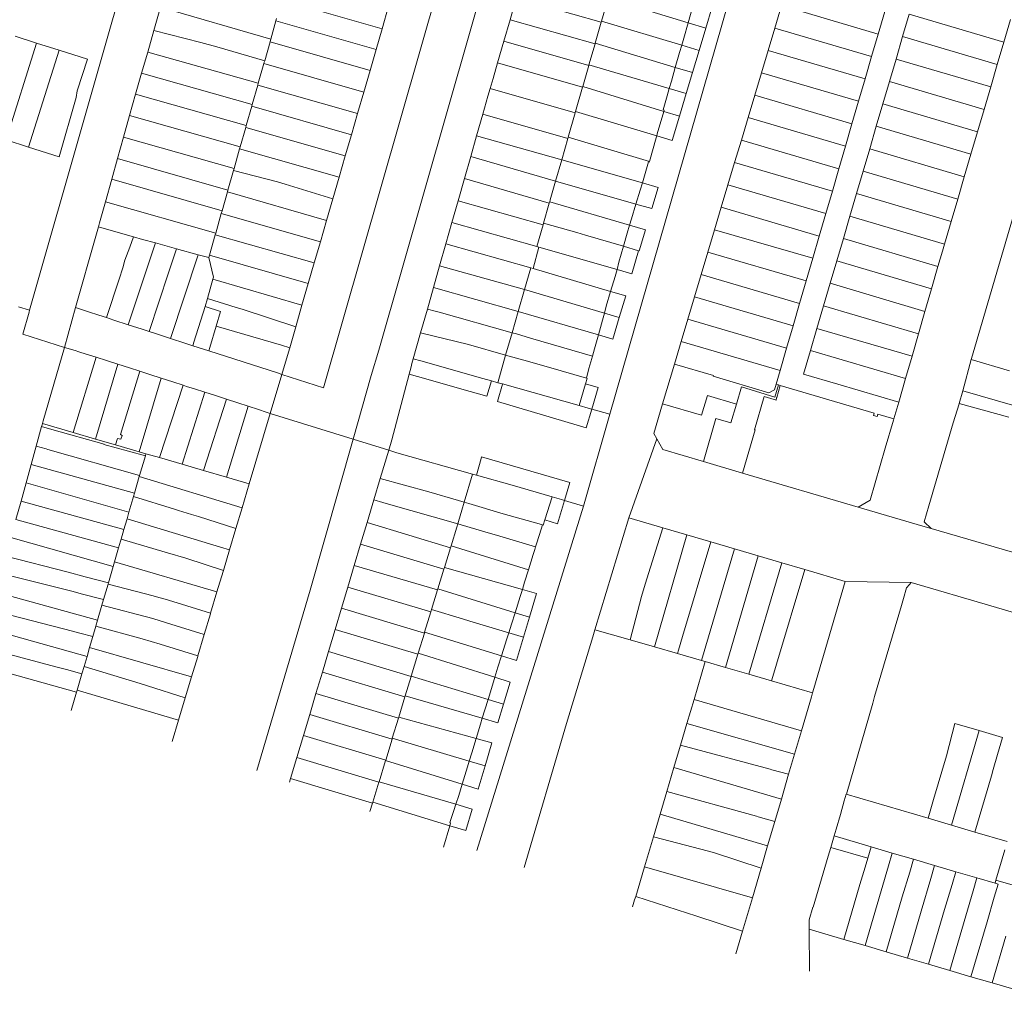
# Model space of a CAD drawing. Header units: metres. Extents: x 135785 to 137489, y 452643 to 455118.
# Tile 3 of 48: x 136424 to 136651, y 452674 to 452898. Entities that reach past the tile are written whole.
import ezdxf

# ---------------------------------------------------------------- set-up
doc = ezdxf.new("R2010")
doc.units = ezdxf.units.M
doc.layers.add('B-RO-KG-GRENS_PERCEEL-G', color=211, linetype='Continuous', lineweight=9)

msp = doc.modelspace()

# ---------------------------------------------------------------- linework, layer by layer
at = {"layer": 'B-RO-KG-GRENS_PERCEEL-G', "flags": 128}
for points in [[(136586.647, 453135.961), (136547.429, 452999.941), (136494.008, 452813.316), (136484.432, 452816.405)], [(136583.203, 453087.654), (136582.475, 453085.056), (136564.184, 453021.394), (136557.82, 453000), (136538.544, 452932.843), (136506.783, 452822.012), (136505.027, 452816.176)], [(136560.164, 452807.19), (136623.445, 453027.108), (136636.597, 453073.041)], [(136426.177, 452831.211), (136452.03, 452921.78)], [(136507.562, 452896.238), (136484.426, 452902.85)], [(136538.547, 452903.348), (136537.111, 452898.309)], [(136558.158, 452897.732), (136538.547, 452903.348)], [(136558.228, 452897.976), (136559.57, 452902.648)], [(136559.754, 452903.289), (136578.238, 452897.612)], [(136578.238, 452897.612), (136579.146, 452900.896), (136579.613, 452902.556)], [(136454.873, 452895.847), (136456.421, 452901.243)], [(136456.421, 452901.243), (136481.854, 452893.785)], [(136507.562, 452896.238), (136509.059, 452901.409)], [(136583.775, 452901.305), (136582.298, 452896.364)], [(136599.784, 452901.591), (136598.232, 452896.392)], [(136622.093, 452894.993), (136599.784, 452901.591)], [(136622.093, 452894.993), (136623.609, 452900.198)], [(136483.058, 452898.029), (136481.854, 452893.785)], [(136483.211, 452898.569), (136483.058, 452898.029)], [(136483.058, 452898.029), (136506.163, 452891.402)], [(136535.68, 452893.38), (136537.111, 452898.309)], [(136556.725, 452892.738), (136537.111, 452898.309)], [(136556.769, 452892.892), (136558.158, 452897.732)], [(136558.158, 452897.732), (136558.228, 452897.976)], [(136558.228, 452897.976), (136576.749, 452892.408)], [(136576.749, 452892.408), (136577.252, 452894.049), (136578.238, 452897.612)], [(136578.238, 452897.612), (136582.298, 452896.364)], [(136627.752, 452894.419), (136629.272, 452899.596)], [(136651.13, 452893.143), (136629.272, 452899.596)], [(136652.653, 452898.327), (136651.13, 452893.143)], [(136453.438, 452890.845), (136454.873, 452895.847)], [(136465.748, 452893.033), (136454.873, 452895.847)], [(136506.163, 452891.402), (136507.562, 452896.238)], [(136582.298, 452896.364), (136580.755, 452891.203)], [(136598.232, 452896.392), (136596.692, 452891.23)], [(136598.232, 452896.392), (136620.59, 452889.835)], [(136422.844, 452894.483), (136427.802, 452892.907)], [(136465.748, 452893.033), (136469.393, 452892.019)], [(136481.683, 452893.183), (136480.454, 452888.852)], [(136481.854, 452893.785), (136481.795, 452893.578), (136481.683, 452893.183)], [(136504.778, 452886.62), (136481.683, 452893.183)], [(136534.22, 452888.347), (136535.68, 452893.38)], [(136535.68, 452893.38), (136555.288, 452887.731)], [(136620.59, 452889.835), (136622.093, 452894.993)], [(136626.227, 452889.224), (136627.752, 452894.419)], [(136649.606, 452887.955), (136627.752, 452894.419)], [(136651.13, 452893.143), (136649.606, 452887.955)], [(136427.802, 452892.907), (136420.754, 452870.544)], [(136425.94, 452868.888), (136432.991, 452891.257)], [(136427.802, 452892.907), (136432.991, 452891.257)], [(136437.171, 452881.871), (136439.521, 452889.181), (136432.991, 452891.257)], [(136452.032, 452885.944), (136453.438, 452890.845)], [(136453.438, 452890.845), (136478.981, 452883.661)], [(136469.393, 452892.019), (136480.454, 452888.852)], [(136504.778, 452886.62), (136506.163, 452891.402)], [(136555.335, 452887.898), (136556.725, 452892.738)], [(136556.725, 452892.738), (136556.769, 452892.892)], [(136556.769, 452892.892), (136575.254, 452887.294)], [(136575.254, 452887.294), (136576.247, 452890.767), (136576.749, 452892.408)], [(136576.749, 452892.408), (136580.755, 452891.203)], [(136580.755, 452891.203), (136579.227, 452886.09)], [(136596.692, 452891.23), (136595.147, 452886.052)], [(136596.692, 452891.23), (136619.072, 452884.625)], [(136480.454, 452888.852), (136480.365, 452888.538), (136480.263, 452888.179)], [(136619.072, 452884.625), (136620.59, 452889.835)], [(136624.708, 452884.052), (136626.227, 452889.224)], [(136648.084, 452882.775), (136626.227, 452889.224)], [(136480.263, 452888.179), (136478.981, 452883.661)], [(136480.263, 452888.179), (136503.323, 452881.593)], [(136503.323, 452881.593), (136504.778, 452886.62)], [(136533.182, 452884.771), (136534.22, 452888.347)], [(136534.22, 452888.347), (136553.854, 452882.738)], [(136553.889, 452882.858), (136555.288, 452887.731)], [(136555.288, 452887.731), (136555.335, 452887.898)], [(136555.335, 452887.898), (136573.865, 452882.44)], [(136573.865, 452882.44), (136574.354, 452884.147), (136575.254, 452887.294)], [(136575.254, 452887.294), (136579.227, 452886.09)], [(136649.606, 452887.955), (136648.084, 452882.775)], [(136452.032, 452885.944), (136450.658, 452881.109)], [(136477.573, 452878.701), (136452.032, 452885.944)], [(136532.512, 452882.43), (136533.182, 452884.771)], [(136579.227, 452886.09), (136577.79, 452881.283)], [(136595.147, 452886.052), (136593.597, 452880.856)], [(136617.568, 452879.462), (136595.147, 452886.052)], [(136617.568, 452879.462), (136619.072, 452884.625)], [(136623.19, 452878.881), (136624.708, 452884.052)], [(136624.708, 452884.052), (136646.564, 452877.6)], [(136437.171, 452881.871), (136436.931, 452880.381)], [(136478.848, 452883.192), (136477.573, 452878.701)], [(136478.981, 452883.661), (136478.848, 452883.192)], [(136501.883, 452876.616), (136478.848, 452883.192)], [(136531.999, 452880.638), (136532.512, 452882.43)], [(136552.142, 452876.771), (136532.512, 452882.43)], [(136552.233, 452877.087), (136553.854, 452882.738)], [(136553.854, 452882.738), (136553.889, 452882.858)], [(136553.889, 452882.858), (136572.577, 452877.114)], [(136573.865, 452882.44), (136573.377, 452880.733), (136572.463, 452877.53), (136572.675, 452877.457), (136572.577, 452877.114)], [(136573.865, 452882.44), (136577.79, 452881.283)], [(136648.084, 452882.775), (136646.564, 452877.6)], [(136436.931, 452880.381), (136433.011, 452866.631), (136425.94, 452868.888)], [(136449.267, 452876.155), (136450.658, 452881.109)], [(136450.658, 452881.109), (136476.198, 452873.854)], [(136501.883, 452876.616), (136503.323, 452881.593)], [(136530.811, 452876.488), (136531.999, 452880.638)], [(136576.21, 452875.997), (136577.79, 452881.283)], [(136593.597, 452880.856), (136592.059, 452875.703)], [(136616.061, 452874.29), (136593.597, 452880.856)], [(136616.061, 452874.29), (136617.568, 452879.462)], [(136477.472, 452878.343), (136476.198, 452873.854)], [(136477.573, 452878.701), (136477.472, 452878.343)], [(136477.472, 452878.343), (136500.46, 452871.7)], [(136552.142, 452876.771), (136552.233, 452877.087)], [(136570.967, 452871.485), (136552.233, 452877.087)], [(136572.577, 452877.114), (136571.1, 452871.948), (136570.967, 452871.485)], [(136572.577, 452877.114), (136576.21, 452875.997)], [(136621.665, 452873.688), (136623.19, 452878.881)], [(136623.19, 452878.881), (136645.037, 452872.402)], [(136646.564, 452877.6), (136645.037, 452872.402)], [(136447.878, 452871.206), (136449.267, 452876.155)], [(136474.799, 452868.924), (136449.267, 452876.155)], [(136500.46, 452871.7), (136501.883, 452876.616)], [(136530.811, 452876.488), (136529.389, 452871.513)], [(136530.811, 452876.488), (136550.458, 452870.906)], [(136550.544, 452871.205), (136552.142, 452876.771)], [(136576.21, 452875.997), (136574.542, 452870.416)], [(136592.059, 452875.703), (136590.512, 452870.52)], [(136614.543, 452869.079), (136592.059, 452875.703)], [(136476.066, 452873.389), (136474.799, 452868.924)], [(136476.198, 452873.854), (136476.066, 452873.389)], [(136476.066, 452873.389), (136499.064, 452866.881)], [(136614.543, 452869.079), (136616.061, 452874.29)], [(136620.146, 452868.512), (136621.665, 452873.688)], [(136643.52, 452867.24), (136621.665, 452873.688)], [(136425.94, 452868.888), (136420.754, 452870.544)], [(136446.488, 452866.251), (136447.878, 452871.206)], [(136447.878, 452871.206), (136473.396, 452863.981)], [(136499.064, 452866.881), (136500.46, 452871.7)], [(136529.389, 452871.513), (136528.019, 452866.694)], [(136549.045, 452865.984), (136529.389, 452871.513)], [(136549.045, 452865.984), (136550.458, 452870.906)], [(136550.458, 452870.906), (136550.544, 452871.205)], [(136550.544, 452871.205), (136569.275, 452865.562)], [(136569.275, 452865.562), (136570.836, 452871.025), (136570.967, 452871.485)], [(136570.967, 452871.485), (136574.542, 452870.416)], [(136590.512, 452870.52), (136588.968, 452865.347)], [(136613.034, 452863.901), (136590.512, 452870.52)], [(136645.037, 452872.402), (136643.52, 452867.24)], [(136474.675, 452868.487), (136473.396, 452863.981)], [(136474.799, 452868.924), (136474.675, 452868.487)], [(136497.624, 452861.91), (136474.675, 452868.487)], [(136613.034, 452863.901), (136614.543, 452869.079)], [(136618.622, 452863.322), (136620.146, 452868.512)], [(136620.146, 452868.512), (136641.996, 452862.053)], [(136445.155, 452861.503), (136446.488, 452866.251)], [(136471.961, 452858.924), (136446.488, 452866.251)], [(136497.624, 452861.91), (136499.064, 452866.881)], [(136528.019, 452866.694), (136526.581, 452861.632)], [(136547.618, 452861.011), (136528.019, 452866.694)], [(136547.618, 452861.011), (136549.045, 452865.984)], [(136549.045, 452865.984), (136567.657, 452860.607)], [(136643.52, 452867.24), (136641.996, 452862.053)], [(136473.254, 452863.482), (136471.961, 452858.924)], [(136473.396, 452863.981), (136473.254, 452863.482)], [(136483.427, 452860.836), (136473.254, 452863.482)], [(136567.657, 452860.607), (136568.182, 452862.248), (136569.098, 452865.454), (136569.234, 452865.419), (136569.275, 452865.562)], [(136588.968, 452865.347), (136587.423, 452860.172)], [(136611.523, 452858.716), (136588.968, 452865.347)], [(136611.523, 452858.716), (136613.034, 452863.901)], [(136643.691, 452820.088), (136656.874, 452865.193)], [(136443.69, 452856.284), (136445.155, 452861.503)], [(136445.155, 452861.503), (136470.612, 452854.169)], [(136496.187, 452856.95), (136497.624, 452861.91)], [(136526.581, 452861.632), (136525.106, 452856.443)], [(136526.581, 452861.632), (136546.171, 452855.972)], [(136617.1, 452858.14), (136618.622, 452863.322)], [(136618.622, 452863.322), (136640.478, 452856.887)], [(136641.996, 452862.053), (136640.478, 452856.887)], [(136471.961, 452858.924), (136471.851, 452858.538)], [(136483.427, 452860.836), (136485.164, 452860.327)], [(136485.164, 452860.327), (136496.187, 452856.95)], [(136546.256, 452856.266), (136546.385, 452856.714), (136547.618, 452861.011)], [(136566.177, 452855.725), (136547.618, 452861.011)], [(136566.177, 452855.725), (136567.132, 452858.967), (136567.657, 452860.607)], [(136567.657, 452860.607), (136571.296, 452859.555)], [(136571.296, 452859.555), (136569.839, 452854.681)], [(136587.423, 452860.172), (136585.882, 452855.007)], [(136587.423, 452860.172), (136610.012, 452853.53)], [(136471.851, 452858.538), (136470.612, 452854.169)], [(136471.851, 452858.538), (136494.731, 452851.921)], [(136494.731, 452851.921), (136496.187, 452856.95)], [(136610.012, 452853.53), (136611.523, 452858.716)], [(136615.582, 452852.968), (136617.1, 452858.14)], [(136617.1, 452858.14), (136638.956, 452851.705)], [(136640.478, 452856.887), (136638.956, 452851.705)], [(136442.322, 452851.408), (136443.69, 452856.284)], [(136469.152, 452849.027), (136443.69, 452856.284)], [(136525.106, 452856.443), (136523.69, 452851.459)], [(136544.732, 452850.958), (136525.106, 452856.443)], [(136544.84, 452851.332), (136546.171, 452855.972)], [(136546.171, 452855.972), (136546.256, 452856.266)], [(136546.256, 452856.266), (136564.725, 452850.829)], [(136564.725, 452850.829), (136565.171, 452852.312), (136566.177, 452855.725)], [(136566.177, 452855.725), (136569.839, 452854.681)], [(136585.882, 452855.007), (136584.333, 452849.816)], [(136608.496, 452848.325), (136585.882, 452855.007)], [(136470.438, 452853.557), (136469.152, 452849.027)], [(136470.612, 452854.169), (136470.438, 452853.557)], [(136493.318, 452847.042), (136470.438, 452853.557)], [(136608.496, 452848.325), (136610.012, 452853.53)], [(136614.064, 452847.795), (136615.582, 452852.968)], [(136615.582, 452852.968), (136637.429, 452846.51)], [(136441.149, 452847.227), (136442.054, 452850.453)], [(136442.054, 452850.453), (136442.322, 452851.408)], [(136444.43, 452849.781), (136442.054, 452850.453)], [(136493.318, 452847.042), (136494.731, 452851.921)], [(136523.69, 452851.459), (136522.296, 452846.554)], [(136523.69, 452851.459), (136543.281, 452845.902)], [(136543.281, 452845.902), (136544.732, 452850.958)], [(136544.732, 452850.958), (136544.84, 452851.332)], [(136552.524, 452849.147), (136544.84, 452851.332)], [(136563.314, 452845.978), (136564.185, 452849.033), (136564.725, 452850.829)], [(136564.725, 452850.829), (136568.367, 452849.757)], [(136584.333, 452849.816), (136582.794, 452844.657)], [(136584.333, 452849.816), (136607.009, 452843.221)], [(136638.956, 452851.705), (136637.429, 452846.51)], [(136444.43, 452849.781), (136450.134, 452848.167)], [(136450.134, 452848.167), (136449.348, 452845.772)], [(136450.134, 452848.167), (136452.263, 452847.565)], [(136452.263, 452847.565), (136455.216, 452846.752)], [(136469.035, 452848.614), (136467.707, 452843.935)], [(136469.152, 452849.027), (136469.035, 452848.614)], [(136469.035, 452848.614), (136491.894, 452842.129)], [(136554.51, 452848.574), (136552.524, 452849.147)], [(136554.51, 452848.574), (136563.314, 452845.978)], [(136568.367, 452849.757), (136566.92, 452844.915)], [(136607.009, 452843.221), (136608.496, 452848.325)], [(136612.536, 452842.59), (136614.064, 452847.795)], [(136614.064, 452847.795), (136635.917, 452841.309)], [(136437.076, 452832.954), (136441.149, 452847.227)], [(136448.171, 452842.782), (136449.348, 452845.772)], [(136448.92, 452827.874), (136455.216, 452846.752)], [(136455.216, 452846.752), (136460.083, 452845.411)], [(136460.083, 452845.411), (136458.711, 452841.235)], [(136460.083, 452845.411), (136465.112, 452844.026)], [(136491.894, 452842.129), (136493.318, 452847.042)], [(136522.296, 452846.554), (136520.853, 452841.475)], [(136541.886, 452841.043), (136522.296, 452846.554)], [(136543.78, 452845.76), (136542.427, 452840.882)], [(136543.281, 452845.902), (136543.78, 452845.76)], [(136543.78, 452845.76), (136561.806, 452840.634)], [(136561.806, 452840.634), (136562.261, 452842.284), (136563.314, 452845.978)], [(136563.314, 452845.978), (136566.767, 452844.96)], [(136637.429, 452846.51), (136636.939, 452844.841)], [(136458.719, 452824.697), (136465.112, 452844.026)], [(136465.112, 452844.026), (136467.543, 452843.356)], [(136467.707, 452843.935), (136467.543, 452843.356)], [(136468.663, 452838.876), (136467.543, 452843.356)], [(136467.707, 452843.935), (136490.516, 452837.369)], [(136565.255, 452839.653), (136566.767, 452844.96)], [(136566.767, 452844.96), (136566.92, 452844.915)], [(136582.794, 452844.657), (136581.251, 452839.485)], [(136605.496, 452838.027), (136582.794, 452844.657)], [(136605.496, 452838.027), (136607.009, 452843.221)], [(136635.917, 452841.309), (136636.939, 452844.841)], [(136446.843, 452838.415), (136447.671, 452841.003)], [(136448.171, 452842.782), (136447.671, 452841.003)], [(136458.263, 452839.827), (136458.711, 452841.235)], [(136490.516, 452837.369), (136491.894, 452842.129)], [(136520.853, 452841.475), (136519.468, 452836.485)], [(136520.853, 452841.475), (136540.437, 452835.996)], [(136540.437, 452835.996), (136541.886, 452841.043)], [(136542.427, 452840.882), (136541.886, 452841.043)], [(136560.333, 452835.54), (136542.427, 452840.882)], [(136611.02, 452837.427), (136612.536, 452842.59)], [(136612.536, 452842.59), (136634.428, 452836.162)], [(136634.428, 452836.162), (136635.917, 452841.309)], [(136458.263, 452839.827), (136453.813, 452826.282)], [(136468.519, 452838.381), (136468.663, 452838.876)], [(136560.333, 452835.54), (136561.351, 452838.985)], [(136561.351, 452838.985), (136561.806, 452840.634)], [(136565.255, 452839.653), (136561.806, 452840.634)], [(136581.251, 452839.485), (136579.707, 452834.312)], [(136603.972, 452832.797), (136581.251, 452839.485)], [(136446.843, 452838.415), (136443.918, 452829.498)], [(136467.261, 452833.931), (136468.519, 452838.381)], [(136468.519, 452838.381), (136489.065, 452832.36)], [(136489.065, 452832.36), (136490.516, 452837.369)], [(136519.468, 452836.485), (136518.016, 452831.492)], [(136538.943, 452830.911), (136519.468, 452836.485)], [(136603.972, 452832.797), (136605.496, 452838.027)], [(136609.493, 452832.223), (136611.02, 452837.427)], [(136611.02, 452837.427), (136632.917, 452830.942)], [(136632.917, 452830.942), (136634.428, 452836.162)], [(136466.73, 452832.051), (136467.261, 452833.931)], [(136467.261, 452833.931), (136473.838, 452831.841)], [(136538.943, 452830.911), (136540.437, 452835.996)], [(136540.437, 452835.996), (136558.898, 452830.534)], [(136559.336, 452832.164), (136560.333, 452835.54)], [(136560.333, 452835.54), (136563.808, 452834.502)], [(136563.808, 452834.502), (136562.319, 452829.521)], [(136579.707, 452834.312), (136578.162, 452829.135)], [(136579.707, 452834.312), (136602.466, 452827.627)], [(136426.177, 452831.211), (136423.579, 452832.032)], [(136434.252, 452822.609), (136436.75, 452831.808)], [(136436.75, 452831.808), (136437.076, 452832.954)], [(136439.76, 452830.847), (136436.75, 452831.808)], [(136464.126, 452823.816), (136466.73, 452832.051)], [(136466.73, 452832.051), (136470.274, 452830.934)], [(136473.838, 452831.841), (136475.277, 452831.429)], [(136487.633, 452827.417), (136489.065, 452832.36)], [(136558.898, 452830.534), (136559.336, 452832.164)], [(136602.466, 452827.627), (136603.972, 452832.797)], [(136607.965, 452827.02), (136609.493, 452832.223)], [(136609.493, 452832.223), (136631.428, 452825.796)], [(136426.04, 452830.73), (136424.588, 452825.69)], [(136426.04, 452830.73), (136426.177, 452831.211)], [(136439.76, 452830.847), (136442.177, 452830.054)], [(136443.918, 452829.498), (136442.177, 452830.054)], [(136445.66, 452828.942), (136443.918, 452829.498)], [(136469.257, 452827.527), (136470.274, 452830.934)], [(136475.277, 452831.429), (136487.633, 452827.417)], [(136518.016, 452831.492), (136516.449, 452825.978)], [(136518.016, 452831.492), (136519.797, 452830.991)], [(136519.797, 452830.991), (136520.704, 452830.766)], [(136520.704, 452830.766), (136537.573, 452826.018)], [(136537.573, 452826.018), (136538.943, 452830.911)], [(136557.551, 452825.511), (136538.943, 452830.911)], [(136558.461, 452828.904), (136558.898, 452830.534)], [(136558.898, 452830.534), (136562.319, 452829.521)], [(136562.319, 452829.521), (136560.835, 452824.557)], [(136631.428, 452825.796), (136632.917, 452830.942)], [(136445.66, 452828.942), (136448.92, 452827.874)], [(136448.92, 452827.874), (136452.18, 452826.807)], [(136467.798, 452822.639), (136469.257, 452827.527)], [(136469.257, 452827.527), (136484.351, 452823.125)], [(136486.255, 452822.512), (136487.633, 452827.417)], [(136557.551, 452825.511), (136558.461, 452828.904)], [(136578.162, 452829.135), (136576.618, 452823.96)], [(136600.96, 452822.458), (136578.162, 452829.135)], [(136600.96, 452822.458), (136602.466, 452827.627)], [(136424.588, 452825.69), (136434.252, 452822.609)], [(136453.813, 452826.282), (136452.18, 452826.807)], [(136455.446, 452825.758), (136453.813, 452826.282)], [(136455.446, 452825.758), (136458.719, 452824.697)], [(136516.449, 452825.978), (136514.75, 452819.999)], [(136527.498, 452823.292), (136516.449, 452825.978)], [(136536.093, 452820.86), (136537.573, 452826.018)], [(136537.573, 452826.018), (136538.599, 452825.729)], [(136538.599, 452825.729), (136541.805, 452824.789)], [(136556.133, 452820.588), (136541.805, 452824.789)], [(136556.625, 452822.296), (136557.551, 452825.511)], [(136557.551, 452825.511), (136560.835, 452824.557)], [(136606.457, 452821.883), (136607.965, 452827.02)], [(136629.927, 452820.611), (136607.965, 452827.02)], [(136629.927, 452820.611), (136631.428, 452825.796)], [(136429.315, 452805.691), (136434.252, 452822.609)], [(136436.703, 452821.896), (136434.252, 452822.609)], [(136458.719, 452824.697), (136461.992, 452823.636)], [(136463.878, 452823.03), (136461.992, 452823.636)], [(136464.126, 452823.816), (136463.878, 452823.03)], [(136467.544, 452821.852), (136463.878, 452823.03)], [(136467.798, 452822.639), (136467.544, 452821.852)], [(136484.351, 452823.125), (136486.255, 452822.512)], [(136484.816, 452817.692), (136486.255, 452822.512)], [(136527.498, 452823.292), (136536.093, 452820.86)], [(136576.618, 452823.96), (136575.065, 452818.754)], [(136576.618, 452823.96), (136599.454, 452817.289)], [(136441.511, 452820.378), (136436.206, 452802.972)], [(136437.577, 452821.599), (136436.703, 452821.896)], [(136437.577, 452821.599), (136439.255, 452821.093)], [(136439.255, 452821.093), (136441.511, 452820.378)], [(136441.511, 452820.378), (136443.919, 452819.615)], [(136467.544, 452821.852), (136483.386, 452816.742)], [(136534.316, 452814.462), (136536.093, 452820.86)], [(136540.286, 452819.682), (136536.093, 452820.86)], [(136555.981, 452820.058), (136556.068, 452820.362), (136556.133, 452820.588)], [(136556.133, 452820.588), (136556.625, 452822.296)], [(136599.454, 452817.289), (136600.96, 452822.458)], [(136604.862, 452816.449), (136606.457, 452821.883)], [(136606.457, 452821.883), (136628.422, 452815.411)], [(136628.422, 452815.411), (136629.927, 452820.611)], [(136446.575, 452818.756), (136441.36, 452801.471)], [(136443.919, 452819.615), (136446.575, 452818.756)], [(136446.575, 452818.756), (136449.232, 452817.897)], [(136514.243, 452818.161), (136513.795, 452816.453)], [(136514.439, 452818.906), (136514.243, 452818.161)], [(136514.75, 452819.999), (136514.439, 452818.906)], [(136516.53, 452819.496), (136514.75, 452819.999)], [(136530.842, 452815.445), (136516.53, 452819.496)], [(136540.286, 452819.682), (136546.006, 452818.09)], [(136546.006, 452818.09), (136554.738, 452815.533)], [(136555.334, 452817.755), (136555.981, 452820.058)], [(136575.065, 452818.754), (136572.33, 452809.589)], [(136575.065, 452818.754), (136584.076, 452816.167), (136584.013, 452815.956), (136596.872, 452812.148), (136598.161, 452812.854), (136598.529, 452814.113)], [(136643.612, 452819.802), (136641.617, 452812.634)], [(136643.691, 452820.088), (136643.612, 452819.802)], [(136643.612, 452819.802), (136652.444, 452817.213)], [(136445.982, 452800.125), (136446.481, 452801.62), (136447.244, 452801.45), (136447.566, 452802.316), (136447.132, 452802.49), (136451.637, 452817.128)], [(136451.637, 452817.128), (136449.232, 452817.897)], [(136453.935, 452816.394), (136451.637, 452817.128)], [(136453.935, 452816.394), (136456.578, 452815.541)], [(136481.734, 452807.37), (136484.432, 452816.405)], [(136483.386, 452816.742), (136484.432, 452816.405)], [(136484.432, 452816.405), (136484.816, 452817.692)], [(136500.845, 452801.448), (136505.027, 452816.176)], [(136513.795, 452816.453), (136509.809, 452801.271)], [(136515.7, 452815.908), (136513.795, 452816.453)], [(136527.933, 452812.411), (136515.7, 452815.908)], [(136554.738, 452815.533), (136555.334, 452817.755)], [(136598.529, 452814.113), (136599.454, 452817.289)], [(136626.861, 452810.015), (136612.808, 452814.142), (136604.862, 452816.449)], [(136456.578, 452815.541), (136451.443, 452798.535)], [(136461.621, 452813.896), (136456.18, 452797.186)], [(136456.578, 452815.541), (136459.221, 452814.688)], [(136461.621, 452813.896), (136459.221, 452814.688)], [(136462.437, 452813.627), (136461.621, 452813.896)], [(136462.437, 452813.627), (136464.255, 452813.058)], [(136532.802, 452814.89), (136531.71, 452811.331), (136527.933, 452812.411)], [(136532.802, 452814.89), (136530.842, 452815.445)], [(136534.316, 452814.462), (136532.802, 452814.89)], [(136535.327, 452814.169), (136534.217, 452810.129), (136554.696, 452804.019), (136555.996, 452808.368)], [(136534.316, 452814.462), (136535.337, 452814.209)], [(136535.337, 452814.209), (136535.327, 452814.169)], [(136535.337, 452814.209), (136553.079, 452809.193)], [(136553.079, 452809.193), (136554.545, 452814.208)], [(136554.545, 452814.208), (136554.918, 452815.485), (136554.738, 452815.533)], [(136554.545, 452814.208), (136557.485, 452813.348)], [(136589.357, 452809.53), (136590.552, 452813.523)], [(136599.076, 452813.953), (136598.257, 452811.158), (136590.552, 452813.523)], [(136590.778, 452793.604), (136593.701, 452803.566), (136593.555, 452803.609), (136595.801, 452811.266), (136598.093, 452810.596), (136598.515, 452810.473), (136598.656, 452810.953), (136598.678, 452811.029), (136599.499, 452813.83)], [(136599.076, 452813.953), (136598.529, 452814.113)], [(136599.499, 452813.83), (136599.076, 452813.953)], [(136599.499, 452813.83), (136621.161, 452807.477), (136621.006, 452806.938), (136621.89, 452806.685), (136622.046, 452807.217), (136625.738, 452806.134)], [(136626.861, 452810.015), (136628.422, 452815.411)], [(136466.597, 452812.306), (136461.428, 452795.653)], [(136466.597, 452812.306), (136464.255, 452813.058)], [(136468.894, 452811.568), (136466.597, 452812.306)], [(136468.894, 452811.568), (136471.604, 452810.687)], [(136557.485, 452813.348), (136555.996, 452808.368)], [(136572.33, 452809.589), (136581.346, 452806.963), (136582.699, 452811.524), (136589.357, 452809.53)], [(136641.617, 452812.634), (136640.797, 452809.687)], [(136653.13, 452809.27), (136641.617, 452812.634)], [(136471.604, 452810.687), (136466.297, 452794.231)], [(136471.604, 452810.687), (136474.257, 452809.824)], [(136476.601, 452809.049), (136471.604, 452792.68)], [(136476.601, 452809.049), (136474.257, 452809.824)], [(136478.998, 452808.257), (136476.601, 452809.049)], [(136555.134, 452808.612), (136553.079, 452809.193)], [(136572.33, 452809.589), (136570.295, 452802.77)], [(136589.357, 452809.53), (136588.052, 452805.171)], [(136625.738, 452806.134), (136626.861, 452810.015)], [(136640.77, 452809.59), (136639.89, 452806.649)], [(136640.797, 452809.687), (136640.77, 452809.59)], [(136640.797, 452809.687), (136652.308, 452806.54)], [(136476.887, 452791.136), (136481.734, 452807.37)], [(136478.998, 452808.257), (136480.79, 452807.676)], [(136481.734, 452807.37), (136480.79, 452807.676)], [(136500.845, 452801.448), (136481.734, 452807.37)], [(136554.061, 452785.983), (136560.164, 452807.19)], [(136555.996, 452808.368), (136555.134, 452808.612)], [(136560.164, 452807.19), (136555.996, 452808.368)], [(136639.89, 452806.649), (136639.44, 452805.199)], [(136427.704, 452799.852), (136428.945, 452804.349)], [(136428.945, 452804.349), (136429.051, 452804.735), (136429.133, 452805.031)], [(136431.289, 452803.704), (136428.945, 452804.349)], [(136429.133, 452805.031), (136429.315, 452805.691)], [(136436.206, 452802.972), (136429.133, 452805.031)], [(136584.639, 452806.183), (136581.759, 452796.273)], [(136588.052, 452805.171), (136584.639, 452806.183)], [(136623.739, 452799.335), (136625.638, 452805.79)], [(136625.638, 452805.79), (136625.738, 452806.134)], [(136639.44, 452805.199), (136633.78, 452786)], [(136431.289, 452803.704), (136443.359, 452800.312), (136443.336, 452800.23), (136448.999, 452798.67)], [(136441.36, 452801.471), (136436.206, 452802.972)], [(136570.295, 452802.77), (136570.999, 452801.499)], [(136426.535, 452795.615), (136427.704, 452799.852)], [(136427.704, 452799.852), (136430.021, 452799.191)], [(136445.982, 452800.125), (136441.36, 452801.471)], [(136451.443, 452798.535), (136445.982, 452800.125)], [(136490.945, 452766.578), (136500.845, 452801.448)], [(136509.097, 452798.891), (136500.845, 452801.448)], [(136509.809, 452801.271), (136509.097, 452798.891)], [(136564.516, 452783.277), (136570.999, 452801.499)], [(136581.759, 452796.273), (136572.35, 452799.058), (136570.999, 452801.499)], [(136430.021, 452799.191), (136430.405, 452799.079)], [(136430.405, 452799.079), (136451.574, 452793.037)], [(136448.999, 452798.67), (136452.899, 452797.597)], [(136453.04, 452798.08), (136451.443, 452798.535)], [(136451.574, 452793.037), (136452.899, 452797.597)], [(136452.899, 452797.597), (136453.04, 452798.08)], [(136456.18, 452797.186), (136453.04, 452798.08)], [(136509.097, 452798.891), (136507.142, 452792.36)], [(136510.963, 452798.313), (136509.097, 452798.891)], [(136510.963, 452798.313), (136528.399, 452793.383)], [(136623.739, 452799.335), (136620.271, 452787.384), (136617.477, 452785.701)], [(136425.35, 452791.319), (136426.535, 452795.615)], [(136450.4, 452788.998), (136426.535, 452795.615)], [(136461.428, 452795.653), (136456.18, 452797.186)], [(136466.297, 452794.231), (136461.428, 452795.653)], [(136529.349, 452793.104), (136530.41, 452796.971)], [(136530.41, 452796.971), (136530.507, 452797.326), (136550.897, 452791.445), (136549.651, 452787.274)], [(136590.778, 452793.604), (136581.759, 452796.273)], [(136451.499, 452792.777), (136451.574, 452793.037)], [(136471.604, 452792.68), (136466.297, 452794.231)], [(136526.523, 452786.867), (136528.399, 452793.383)], [(136528.399, 452793.383), (136529.349, 452793.104)], [(136546.8, 452788.11), (136537.581, 452790.811), (136529.349, 452793.104)], [(136617.477, 452785.701), (136590.778, 452793.604)], [(136424.191, 452787.116), (136425.35, 452791.319)], [(136425.35, 452791.319), (136449.117, 452784.586)], [(136450.4, 452788.998), (136451.499, 452792.777)], [(136451.499, 452792.777), (136475.235, 452785.601)], [(136476.887, 452791.136), (136471.604, 452792.68)], [(136475.235, 452785.601), (136476.887, 452791.136)], [(136507.142, 452792.36), (136505.664, 452787.422)], [(136518.328, 452789.233), (136507.142, 452792.36)], [(136450.172, 452788.213), (136450.4, 452788.998)], [(136525.208, 452787.249), (136518.328, 452789.233)], [(136423.028, 452782.902), (136424.191, 452787.116)], [(136447.957, 452780.593), (136424.191, 452787.116)], [(136449.117, 452784.586), (136450.015, 452787.674), (136450.172, 452788.213)], [(136459.604, 452785.281), (136450.172, 452788.213)], [(136505.664, 452787.422), (136504.094, 452782.18)], [(136507.712, 452786.834), (136505.664, 452787.422)], [(136507.712, 452786.834), (136508.469, 452786.609)], [(136525.041, 452781.906), (136508.469, 452786.609)], [(136525.208, 452787.249), (136526.523, 452786.867)], [(136526.007, 452785.073), (136526.523, 452786.867)], [(136526.523, 452786.867), (136527.557, 452786.566)], [(136535.48, 452784.223), (136527.557, 452786.566)], [(136546.8, 452788.11), (136545.176, 452782.814)], [(136545.176, 452782.814), (136548.052, 452781.917), (136549.651, 452787.274)], [(136548.956, 452787.478), (136546.8, 452788.11)], [(136549.651, 452787.274), (136548.956, 452787.478)], [(136554.061, 452785.983), (136549.651, 452787.274)], [(136448.678, 452783.073), (136449.117, 452784.586)], [(136459.604, 452785.281), (136460.556, 452784.995)], [(136460.556, 452784.995), (136463.528, 452784.074)], [(136463.528, 452784.074), (136465.137, 452783.592)], [(136473.796, 452780.784), (136475.235, 452785.601)], [(136525.041, 452781.906), (136525.194, 452782.407), (136526.007, 452785.073)], [(136529.427, 452706.461), (136554.061, 452785.983)], [(136543.85, 452781.9), (136535.48, 452784.223)], [(136634.33, 452780.793), (136632.41, 452781.352), (136617.477, 452785.701)], [(136633.78, 452786), (136632.693, 452782.311), (136634.33, 452780.793)], [(136423.028, 452782.902), (136446.721, 452776.342)], [(136447.957, 452780.593), (136448.599, 452782.801), (136448.678, 452783.073)], [(136448.678, 452783.073), (136470.276, 452776.47), (136472.329, 452775.871)], [(136465.137, 452783.592), (136473.796, 452780.784)], [(136504.094, 452782.18), (136502.606, 452777.207)], [(136523.339, 452776.329), (136504.094, 452782.18)], [(136523.487, 452776.811), (136524.789, 452781.079), (136525.041, 452781.906)], [(136525.041, 452781.906), (136532.039, 452779.838)], [(136544.586, 452781.627), (136543.85, 452781.9)], [(136544.586, 452781.627), (136543.887, 452779.43)], [(136545.176, 452782.814), (136544.789, 452781.551), (136544.586, 452781.627)], [(136564.516, 452783.277), (136556.7, 452757.434)], [(136572.41, 452780.951), (136564.516, 452783.277)], [(136447.312, 452778.376), (136447.957, 452780.593)], [(136472.329, 452775.871), (136473.796, 452780.784)], [(136532.039, 452779.838), (136533.947, 452779.274)], [(136543.887, 452779.43), (136543.125, 452777.032)], [(136568.279, 452767.914), (136572.41, 452780.951)], [(136577.93, 452779.325), (136570.433, 452753.491)], [(136577.93, 452779.325), (136572.41, 452780.951)], [(136583.45, 452777.699), (136577.93, 452779.325)], [(136634.33, 452780.793), (136670.08, 452770.379)], [(136445.463, 452772.014), (136421.866, 452778.687)], [(136446.721, 452776.342), (136447.177, 452777.911), (136447.312, 452778.376)], [(136457.997, 452775.204), (136447.312, 452778.376)], [(136502.606, 452777.207), (136501.127, 452772.266)], [(136502.606, 452777.207), (136521.835, 452771.397)], [(136533.947, 452779.274), (136542.999, 452776.598)], [(136576.897, 452755.841), (136583.45, 452777.699)], [(136588.92, 452776.087), (136583.45, 452777.699)], [(136445.776, 452773.091), (136446.721, 452776.342)], [(136457.997, 452775.204), (136462.244, 452773.943)], [(136470.911, 452771.121), (136472.329, 452775.871)], [(136521.967, 452771.83), (136523.339, 452776.329)], [(136523.339, 452776.329), (136523.487, 452776.811)], [(136541.374, 452771.256), (136523.487, 452776.811)], [(136542.472, 452774.781), (136541.374, 452771.256)], [(136542.999, 452776.598), (136542.81, 452775.948), (136542.472, 452774.781)], [(136543.125, 452777.032), (136542.999, 452776.598)], [(136588.92, 452776.087), (136581.348, 452750.313)], [(136594.413, 452774.469), (136588.92, 452776.087)], [(136420.689, 452774.42), (136435.08, 452770.732)], [(136445.463, 452772.014), (136445.776, 452773.091)], [(136445.776, 452773.091), (136469.432, 452766.166)], [(136470.911, 452771.121), (136462.244, 452773.943)], [(136586.818, 452748.724), (136594.413, 452774.469)], [(136599.849, 452772.867), (136592.222, 452747.154)], [(136599.849, 452772.867), (136594.413, 452774.469)], [(136605.167, 452771.3), (136599.849, 452772.867)], [(136436.23, 452766.225), (136419.577, 452770.39)], [(136435.08, 452770.732), (136439.034, 452769.66)], [(136444.376, 452768.276), (136445.463, 452772.014)], [(136469.432, 452766.166), (136470.839, 452770.88), (136470.911, 452771.121)], [(136501.127, 452772.266), (136499.639, 452767.287)], [(136520.376, 452766.616), (136501.127, 452772.266)], [(136520.463, 452766.902), (136521.835, 452771.397)], [(136521.835, 452771.397), (136521.967, 452771.83)], [(136521.967, 452771.83), (136539.955, 452766.729)], [(136541.374, 452771.256), (136540.476, 452768.375)], [(136598.664, 452749.472), (136605.167, 452771.3)], [(136614.478, 452768.557), (136605.167, 452771.3)], [(136439.034, 452769.66), (136444.376, 452768.276)], [(136443.251, 452764.406), (136444.289, 452767.976)], [(136444.289, 452767.976), (136444.376, 452768.276)], [(136454.719, 452765.274), (136444.289, 452767.976)], [(136540.476, 452768.375), (136539.955, 452766.729)], [(136607.258, 452743.815), (136614.478, 452768.557)], [(136629.744, 452768.318), (136614.478, 452768.557)], [(136627.954, 452764.603), (136628.635, 452767.121), (136629.345, 452767.869), (136629.744, 452768.318)], [(136629.744, 452768.318), (136648.147, 452762.914)], [(136418.4, 452766.124), (136441.874, 452759.667)], [(136436.23, 452766.225), (136438.078, 452765.7)], [(136443.251, 452764.406), (136438.078, 452765.7)], [(136467.963, 452761.249), (136469.432, 452766.166)], [(136478.604, 452724.929), (136490.945, 452766.578)], [(136499.639, 452767.287), (136498.17, 452762.371)], [(136499.639, 452767.287), (136518.843, 452761.592)], [(136518.996, 452762.091), (136520.376, 452766.616)], [(136520.376, 452766.616), (136520.463, 452766.902)], [(136538.274, 452761.362), (136520.463, 452766.902)], [(136539.955, 452766.729), (136539.434, 452765.084)], [(136539.955, 452766.729), (136543.238, 452765.798), (136541.604, 452760.326)], [(136567.454, 452765.124), (136568.279, 452767.914)], [(136442.881, 452763.131), (136443.251, 452764.406)], [(136456.027, 452764.88), (136454.719, 452765.274)], [(136456.027, 452764.88), (136457.5, 452764.448)], [(136457.5, 452764.448), (136459.236, 452763.911)], [(136459.236, 452763.911), (136467.963, 452761.249)], [(136539.434, 452765.084), (136538.274, 452761.362)], [(136564.847, 452755.116), (136567.454, 452765.124)], [(136614.761, 452719.47), (136620.861, 452740.436), (136621.272, 452741.968), (136627.469, 452763.014), (136627.954, 452764.603)], [(136436.102, 452757.055), (136417.255, 452761.973)], [(136441.874, 452759.667), (136442.881, 452763.131)], [(136454.606, 452760.005), (136442.881, 452763.131)], [(136466.489, 452756.31), (136467.908, 452761.064), (136467.963, 452761.249)], [(136498.17, 452762.371), (136496.712, 452757.49)], [(136517.339, 452756.661), (136498.17, 452762.371)], [(136517.391, 452756.831), (136518.843, 452761.592)], [(136518.843, 452761.592), (136518.899, 452761.773), (136518.996, 452762.091)], [(136518.996, 452762.091), (136526.098, 452759.943)], [(136538.274, 452761.362), (136537.452, 452758.725)], [(136538.274, 452761.362), (136541.604, 452760.326)], [(136648.147, 452762.914), (136660.44, 452759.304)], [(136441.468, 452758.27), (136441.874, 452759.667)], [(136454.606, 452760.005), (136457.765, 452759.006)], [(136466.489, 452756.31), (136457.765, 452759.006)], [(136526.098, 452759.943), (136527.801, 452759.428)], [(136527.801, 452759.428), (136536.807, 452756.704)], [(136540.214, 452755.673), (136541.604, 452760.326)], [(136416.095, 452757.767), (136439.428, 452751.255)], [(136436.102, 452757.055), (136437.762, 452756.621)], [(136440.761, 452755.838), (136437.762, 452756.621)], [(136440.761, 452755.838), (136441.468, 452758.27)], [(136441.468, 452758.27), (136452.175, 452755.347)], [(136496.712, 452757.49), (136495.192, 452752.403)], [(136496.712, 452757.49), (136515.851, 452751.783)], [(136515.919, 452752.005), (136517.339, 452756.661)], [(136517.339, 452756.661), (136517.391, 452756.831)], [(136535.132, 452751.407), (136517.391, 452756.831)], [(136536.807, 452756.704), (136536.656, 452756.23), (136536.356, 452755.29)], [(136537.452, 452758.725), (136536.807, 452756.704)], [(136536.807, 452756.704), (136540.214, 452755.673)], [(136556.226, 452755.788), (136556.7, 452757.434)], [(136564.847, 452755.116), (136556.7, 452757.434)], [(136440.023, 452753.3), (136440.761, 452755.838)], [(136452.175, 452755.347), (136456.3, 452754.117)], [(136465.029, 452751.419), (136466.489, 452756.31)], [(136535.132, 452751.407), (136538.621, 452750.34), (136540.214, 452755.673)], [(136536.356, 452755.29), (136535.132, 452751.407)], [(136556.226, 452755.788), (136550.142, 452735.777), (136540.336, 452702.498)], [(136570.433, 452753.491), (136564.847, 452755.116)], [(136575.982, 452752.733), (136576.897, 452755.841)], [(136432.227, 452748.848), (136414.908, 452753.465)], [(136439.428, 452751.255), (136440.023, 452753.3)], [(136463.564, 452746.515), (136440.023, 452753.3)], [(136456.3, 452754.117), (136465.029, 452751.419)], [(136495.192, 452752.403), (136493.765, 452747.628)], [(136514.271, 452746.605), (136495.192, 452752.403)], [(136575.746, 452751.945), (136570.433, 452753.491)], [(136575.746, 452751.945), (136575.982, 452752.733)], [(136438.745, 452748.905), (136439.428, 452751.255)], [(136463.564, 452746.515), (136464.985, 452751.273), (136465.029, 452751.419)], [(136514.31, 452746.732), (136515.851, 452751.783)], [(136515.851, 452751.783), (136515.919, 452752.005)], [(136515.919, 452752.005), (136533.589, 452746.441)], [(136535.132, 452751.407), (136534.305, 452748.781)], [(136581.348, 452750.313), (136575.746, 452751.945)], [(136579.597, 452741.302), (136582.195, 452750.068)], [(136582.195, 452750.068), (136581.348, 452750.313)], [(136586.818, 452748.724), (136582.195, 452750.068)], [(136413.799, 452749.444), (136437.037, 452743.03)], [(136432.227, 452748.848), (136434.71, 452748.206)], [(136438.266, 452747.258), (136434.71, 452748.206)], [(136438.266, 452747.258), (136438.745, 452748.905)], [(136438.745, 452748.905), (136451.732, 452745)], [(136493.765, 452747.628), (136492.291, 452742.695)], [(136493.765, 452747.628), (136512.848, 452741.939)], [(136534.305, 452748.781), (136533.589, 452746.441)], [(136592.222, 452747.154), (136586.818, 452748.724)], [(136597.79, 452746.592), (136598.664, 452749.472)], [(136437.169, 452743.481), (136438.266, 452747.258)], [(136462.118, 452741.668), (136463.564, 452746.515)], [(136512.905, 452742.126), (136514.271, 452746.605)], [(136514.271, 452746.605), (136514.31, 452746.732)], [(136532.034, 452741.334), (136514.31, 452746.732)], [(136533.269, 452745.396), (136532.034, 452741.334)], [(136533.589, 452746.441), (136533.269, 452745.396)], [(136535.607, 452740.246), (136537.124, 452745.327), (136533.589, 452746.441)], [(136597.501, 452745.621), (136592.222, 452747.154)], [(136597.501, 452745.621), (136597.79, 452746.592)], [(136606.976, 452742.869), (136597.501, 452745.621)], [(136435.799, 452738.769), (136437.037, 452743.03)], [(136437.037, 452743.03), (136437.169, 452743.481)], [(136437.169, 452743.481), (136460.584, 452736.533)], [(136451.732, 452745), (136453.415, 452744.494), (136462.118, 452741.668)], [(136606.976, 452742.869), (136607.258, 452743.815)], [(136460.584, 452736.533), (136462.118, 452741.668)], [(136492.291, 452742.695), (136490.849, 452737.87)], [(136511.336, 452736.985), (136492.291, 452742.695)], [(136511.421, 452737.261), (136512.848, 452741.939)], [(136512.848, 452741.939), (136512.905, 452742.126)], [(136512.905, 452742.126), (136530.693, 452736.972)], [(136532.034, 452741.334), (136531.294, 452738.898)], [(136532.034, 452741.334), (136535.607, 452740.246)], [(136577.961, 452735.782), (136579.597, 452741.302)], [(136604.377, 452734.105), (136579.597, 452741.302)], [(136606.695, 452741.924), (136604.377, 452734.105)], [(136606.695, 452741.924), (136606.976, 452742.869)], [(136531.294, 452738.898), (136530.693, 452736.972)], [(136535.607, 452740.246), (136534.316, 452735.922)], [(136459.112, 452731.602), (136460.584, 452736.533)], [(136490.849, 452737.87), (136489.394, 452732.999)], [(136509.865, 452732.162), (136490.849, 452737.87)], [(136509.923, 452732.35), (136511.336, 452736.985)], [(136511.336, 452736.985), (136511.421, 452737.261)], [(136511.421, 452737.261), (136529.317, 452732.297)], [(136530.693, 452736.972), (136530.271, 452735.618)], [(136534.316, 452735.922), (136530.693, 452736.972)], [(136530.271, 452735.618), (136529.317, 452732.297)], [(136576.47, 452730.75), (136577.961, 452735.782)], [(136602.795, 452728.711), (136577.961, 452735.782)], [(136602.795, 452728.711), (136604.377, 452734.105)], [(136639.839, 452735.772), (136637.845, 452728.323)], [(136645.429, 452734.119), (136639.065, 452712.283)], [(136645.429, 452734.119), (136639.839, 452735.772)], [(136645.429, 452734.119), (136650.833, 452732.521)], [(136489.394, 452732.999), (136487.873, 452727.91)], [(136508.389, 452727.322), (136489.394, 452732.999)], [(136508.389, 452727.322), (136509.865, 452732.162)], [(136509.865, 452732.162), (136509.923, 452732.35)], [(136527.674, 452727.08), (136509.923, 452732.35)], [(136529.317, 452732.297), (136528.278, 452728.998)], [(136529.317, 452732.297), (136532.933, 452731.293), (136531.349, 452725.988)], [(136649.685, 452728.597), (136650.833, 452732.521)], [(136574.935, 452725.571), (136576.47, 452730.75)], [(136576.47, 452730.75), (136597.167, 452725.218)], [(136487.873, 452727.91), (136486.415, 452723.03)], [(136506.825, 452722.196), (136487.873, 452727.91)], [(136506.859, 452722.308), (136508.35, 452727.195)], [(136508.35, 452727.195), (136508.389, 452727.322)], [(136508.35, 452727.195), (136526.045, 452721.754)], [(136527.674, 452727.08), (136527.25, 452725.734)], [(136528.278, 452728.998), (136527.674, 452727.08)], [(136527.674, 452727.08), (136531.349, 452725.988)], [(136601.434, 452724.07), (136602.795, 452728.711)], [(136637.845, 452728.323), (136634.896, 452718.205)], [(136648.67, 452725.129), (136649.685, 452728.597)], [(136526.045, 452721.754), (136529.744, 452720.616), (136531.349, 452725.988)], [(136527.25, 452725.734), (136526.045, 452721.754)], [(136573.306, 452720.076), (136574.935, 452725.571)], [(136599.749, 452718.323), (136574.935, 452725.571)], [(136597.167, 452725.218), (136597.582, 452725.1)], [(136597.582, 452725.1), (136601.434, 452724.07)], [(136648.234, 452723.651), (136648.67, 452725.129)], [(136486.415, 452723.03), (136486.162, 452722.183)], [(136505.346, 452717.347), (136486.415, 452723.03)], [(136599.749, 452718.323), (136601.434, 452724.07)], [(136644.437, 452710.702), (136648.234, 452723.651)], [(136505.418, 452717.585), (136506.825, 452722.196)], [(136506.825, 452722.196), (136506.859, 452722.308)], [(136506.859, 452722.308), (136524.591, 452717.118)], [(136526.045, 452721.754), (136525.251, 452719.132)], [(136525.251, 452719.132), (136524.591, 452717.118)], [(136571.74, 452714.791), (136573.306, 452720.076)], [(136573.306, 452720.076), (136594.002, 452714.346)], [(136598.236, 452713.165), (136599.749, 452718.323)], [(136611.943, 452709.787), (136612.394, 452711.391), (136613.392, 452714.722), (136614.281, 452717.868), (136614.752, 452719.439)], [(136614.752, 452719.439), (136614.761, 452719.47)], [(136633.633, 452713.882), (136614.752, 452719.439)], [(136634.896, 452718.205), (136633.633, 452713.882)], [(136504.76, 452715.425), (136505.346, 452717.347)], [(136505.346, 452717.347), (136505.418, 452717.585)], [(136505.418, 452717.585), (136523.183, 452712.152)], [(136523.183, 452712.152), (136526.879, 452711.022), (136528.369, 452716.011), (136524.591, 452717.118)], [(136524.117, 452715.674), (136523.209, 452712.893), (136523.39, 452712.848), (136523.183, 452712.152)], [(136524.591, 452717.118), (136524.117, 452715.674)], [(136570.202, 452709.6), (136571.74, 452714.791)], [(136596.587, 452707.541), (136571.74, 452714.791)], [(136594.002, 452714.346), (136594.362, 452714.238)], [(136594.362, 452714.238), (136598.236, 452713.165)], [(136639.065, 452712.283), (136633.633, 452713.882)], [(136523.183, 452712.152), (136521.722, 452707.231)], [(136596.587, 452707.541), (136598.236, 452713.165)], [(136644.437, 452710.702), (136639.065, 452712.283)], [(136568.149, 452702.674), (136570.202, 452709.6)], [(136582.913, 452706.318), (136570.202, 452709.6)], [(136611.943, 452709.787), (136611.161, 452707.155)], [(136611.943, 452709.787), (136620.468, 452707.284)], [(136651.878, 452708.512), (136644.437, 452710.702)], [(136595.074, 452702.381), (136596.587, 452707.541)], [(136611.161, 452707.155), (136610.568, 452705.158), (136607.113, 452693.326), (136607.003, 452693.344), (136606.135, 452690.383)], [(136611.161, 452707.155), (136619.694, 452704.653)], [(136619.694, 452704.653), (136620.468, 452707.284)], [(136620.468, 452707.284), (136625.338, 452705.854)], [(136651.329, 452706.615), (136649.3, 452699.608)], [(136582.913, 452706.318), (136584.29, 452705.876)], [(136584.29, 452705.876), (136595.074, 452702.381)], [(136619.081, 452702.571), (136619.694, 452704.653)], [(136625.338, 452705.854), (136624.46, 452702.87), (136622.765, 452697.143)], [(136625.338, 452705.854), (136630.254, 452704.41)], [(136630.254, 452704.41), (136629.386, 452701.427), (136627.657, 452695.701)], [(136630.254, 452704.41), (136635.142, 452702.974)], [(136566.115, 452695.811), (136568.149, 452702.674)], [(136593.05, 452695.479), (136568.149, 452702.674)], [(136593.05, 452695.479), (136595.074, 452702.381)], [(136617.893, 452698.579), (136619.081, 452702.571)], [(136635.142, 452702.974), (136634.271, 452699.994), (136632.014, 452692.445)], [(136635.142, 452702.974), (136640.04, 452701.536)], [(136640.04, 452701.536), (136639.161, 452698.552), (136637.441, 452692.815)], [(136640.04, 452701.536), (136644.924, 452700.102)], [(136644.924, 452700.102), (136644.043, 452697.113), (136642.342, 452691.37)], [(136644.924, 452700.102), (136649.088, 452698.878)], [(136617.893, 452698.579), (136614.175, 452685.916)], [(136649.088, 452698.878), (136649.801, 452698.669), (136648.92, 452695.676), (136647.234, 452689.928)], [(136649.088, 452698.878), (136649.3, 452699.608)], [(136649.3, 452699.608), (136654.856, 452697.961)], [(136565.398, 452693.391), (136565.88, 452695.016), (136566.115, 452695.811)], [(136578.081, 452691.966), (136566.115, 452695.811)], [(136590.807, 452687.833), (136593.05, 452695.479)], [(136619.072, 452684.477), (136622.765, 452697.143)], [(136627.657, 452695.701), (136623.965, 452683.039)], [(136578.081, 452691.966), (136580.038, 452691.337)], [(136580.038, 452691.337), (136590.807, 452687.833)], [(136628.859, 452681.601), (136632.014, 452692.445)], [(136637.441, 452692.815), (136633.751, 452680.163)], [(136638.643, 452678.726), (136642.342, 452691.37)], [(136606.135, 452690.383), (136606.159, 452688.271)], [(136647.234, 452689.928), (136643.536, 452677.288)], [(136589.263, 452682.568), (136590.807, 452687.833)], [(136606.159, 452688.271), (136606.271, 452678.538)], [(136606.159, 452688.271), (136614.175, 452685.916)], [(136648.431, 452675.85), (136651.582, 452686.675)], [(136614.175, 452685.916), (136619.072, 452684.477)], [(136619.072, 452684.477), (136623.965, 452683.039)], [(136623.965, 452683.039), (136628.859, 452681.601)], [(136628.859, 452681.601), (136633.751, 452680.163)], [(136633.751, 452680.163), (136638.643, 452678.726)], [(136638.643, 452678.726), (136643.536, 452677.288)], [(136643.536, 452677.288), (136648.431, 452675.85)], [(136648.431, 452675.85), (136653.455, 452674.374)]]:
    msp.add_lwpolyline(points, dxfattribs=at)

doc.saveas('drawing.dxf')
